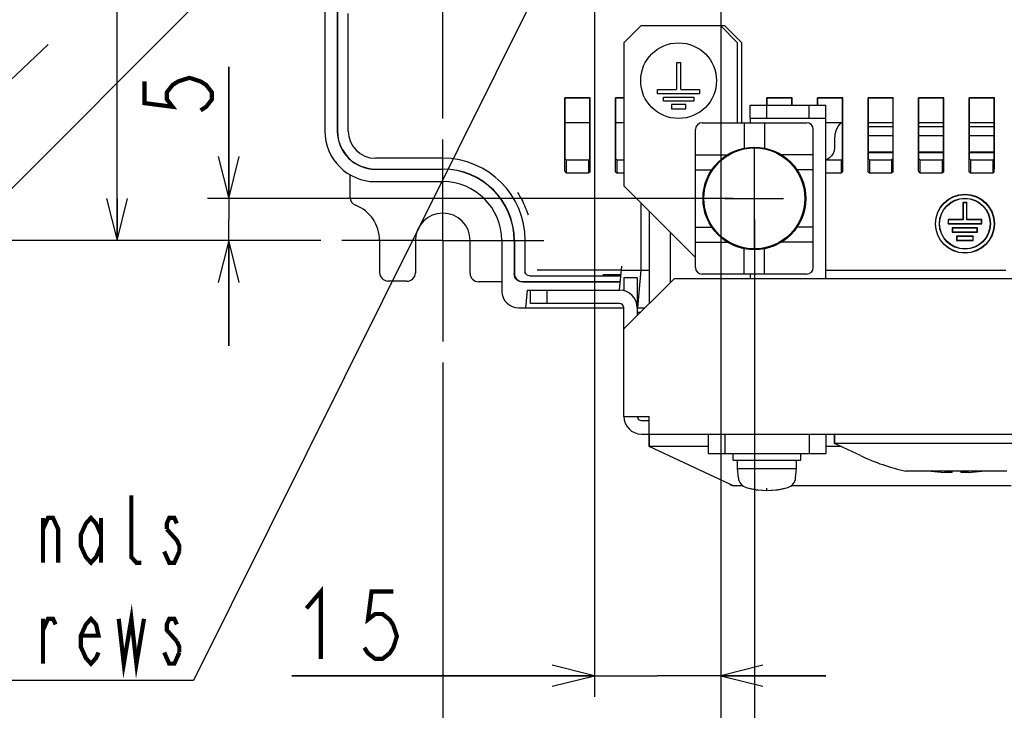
# Model space of a CAD drawing. Extents: x 28 to 410, y 33 to 287.
# Tile 18 of 41: x 202 to 249, y 91 to 124. Entities that reach past the tile are written whole.
import ezdxf

# ---------------------------------------------------------------- set-up
doc = ezdxf.new("R2010")
doc.units = 0
doc.header["$LTSCALE"] = 23.1
doc.linetypes.add('CENTER', pattern=[0.6, 0.375, -0.075, 0.075, -0.075])
doc.layers.get('0').update_dxf_attribs({"linetype": 'CONTINUOUS'})
for name, color, linetype in [('ALL_AXIS', 7, 'CONTINUOUS'), ('ALL_COSM', 7, 'CONTINUOUS'), ('ALL_CURVE', 7, 'CONTINUOUS'), ('ALL_DIM', 7, 'CONTINUOUS'), ('ALL_FEATURES', 7, 'CONTINUOUS'), ('ALL_NOTE', 7, 'CONTINUOUS')]:
    doc.layers.add(name, color=color, linetype=linetype)
doc.dimstyles.get("Standard").update_dxf_attribs({"dimtxt": 2.5, "dimasz": 2.5, "dimexe": 1.25, "dimexo": 0.625, "dimtad": 1, "dimcen": 2.5, "dimazin": 3, "dimtfac": 1, "dimtmove": 0, "dimatfit": 3})

# ---------------------------------------------------------------- blocks, each defined once
blk = doc.blocks.new('_OPEN')
at = {"color": 0, "linetype": 'BYBLOCK'}
for p, q in [((0, 0), (-1, 0.25)), ((-1, -0.25), (0, 0)), ((-1, 0), (0, 0))]:
    blk.add_line(p, q, dxfattribs=at)
blk = doc.blocks.new('*D21')
at = {"layer": 'ALL_DIM', "color": 2, "linetype": 'CONTINUOUS'}
for p, q in [((235.751, 140.029), (235.751, 133.99)), ((235.751, 130.743), (235.751, 79.368)), ((222.551, 108.029), (222.551, 79.368)), ((222.551, 80.368), (229.151, 80.368)), ((235.751, 80.368), (229.151, 80.368))]:
    blk.add_line(p, q, dxfattribs=at)
at = {"layer": 'ALL_DIM', "color": 2, "linetype": 'CONTINUOUS', "xscale": 2, "yscale": 2, "zscale": 2, "rotation": 180}
blk.add_blockref('_OPEN', (222.551, 80.368), dxfattribs=at)
at = {"layer": 'ALL_DIM', "color": 2, "linetype": 'CONTINUOUS', "xscale": 2, "yscale": 2, "zscale": 2}
blk.add_blockref('_OPEN', (235.751, 80.368), dxfattribs=at)
blk = doc.blocks.new('*D22')
at = {"layer": 'ALL_DIM', "color": 2, "linetype": 'CONTINUOUS'}
for p, q in [((235.751, 140.029), (235.751, 134.012)), ((286.151, 140.029), (286.151, 133.769)), ((235.751, 130.765), (235.751, 79.368)), ((286.151, 130.727), (286.151, 79.368)), ((235.751, 80.368), (260.951, 80.368)), ((286.151, 80.368), (260.951, 80.368))]:
    blk.add_line(p, q, dxfattribs=at)
at = {"layer": 'ALL_DIM', "color": 2, "linetype": 'CONTINUOUS', "xscale": 2, "yscale": 2, "zscale": 2, "rotation": 180}
blk.add_blockref('_OPEN', (235.751, 80.368), dxfattribs=at)
at = {"layer": 'ALL_DIM', "color": 2, "linetype": 'CONTINUOUS', "xscale": 2, "yscale": 2, "zscale": 2}
blk.add_blockref('_OPEN', (286.151, 80.368), dxfattribs=at)
blk = doc.blocks.new('*D23')
at = {"layer": 'ALL_DIM', "color": 2, "linetype": 'CONTINUOUS'}
for p, q in [((237.351, 114.829), (237.351, 85.577)), ((284.551, 114.829), (284.551, 85.577)), ((237.351, 86.577), (260.951, 86.577)), ((284.551, 86.577), (260.951, 86.577))]:
    blk.add_line(p, q, dxfattribs=at)
at = {"layer": 'ALL_DIM', "color": 2, "linetype": 'CONTINUOUS', "xscale": 2, "yscale": 2, "zscale": 2, "rotation": 180}
blk.add_blockref('_OPEN', (237.351, 86.577), dxfattribs=at)
at = {"layer": 'ALL_DIM', "color": 2, "linetype": 'CONTINUOUS', "xscale": 2, "yscale": 2, "zscale": 2}
blk.add_blockref('_OPEN', (284.551, 86.577), dxfattribs=at)
blk = doc.blocks.new('*D24')
at = {"layer": 'ALL_DIM', "color": 2, "linetype": 'CONTINUOUS'}
for p, q in [((237.351, 114.829), (237.351, 85.577)), ((222.551, 108.029), (222.551, 85.577)), ((222.551, 86.577), (229.951, 86.577)), ((237.351, 86.577), (229.951, 86.577))]:
    blk.add_line(p, q, dxfattribs=at)
at = {"layer": 'ALL_DIM', "color": 2, "linetype": 'CONTINUOUS', "xscale": 2, "yscale": 2, "zscale": 2, "rotation": 180}
blk.add_blockref('_OPEN', (222.551, 86.577), dxfattribs=at)
at = {"layer": 'ALL_DIM', "color": 2, "linetype": 'CONTINUOUS', "xscale": 2, "yscale": 2, "zscale": 2}
blk.add_blockref('_OPEN', (237.351, 86.577), dxfattribs=at)
blk = doc.blocks.new('*D25')
at = {"layer": 'ALL_DIM', "color": 2, "linetype": 'CONTINUOUS'}
for p, q in [((212.38, 115.829), (212.38, 122.081)), ((212.38, 122.081), (212.38, 114.829)), ((236.351, 115.829), (211.38, 115.829)), ((212.38, 108.829), (212.38, 114.829)), ((216.751, 113.829), (211.38, 113.829)), ((212.38, 113.829), (212.38, 108.829))]:
    blk.add_line(p, q, dxfattribs=at)
at = {"layer": 'ALL_DIM', "color": 2, "linetype": 'CONTINUOUS', "xscale": 2, "yscale": 2, "zscale": 2}
for p, rotation in [((212.38, 115.829), 270), ((212.38, 113.829), 90)]:
    blk.add_blockref('_OPEN', p, dxfattribs=dict(at, rotation=rotation))
blk = doc.blocks.new('*D26')
at = {"layer": 'ALL_DIM', "color": 2, "linetype": 'CONTINUOUS'}
for p, q in [((234.751, 141.029), (206.078, 141.029)), ((207.078, 141.029), (207.078, 127.429)), ((207.078, 113.829), (207.078, 127.429)), ((216.751, 113.829), (206.078, 113.829))]:
    blk.add_line(p, q, dxfattribs=at)
at = {"layer": 'ALL_DIM', "color": 2, "linetype": 'CONTINUOUS', "xscale": 2, "yscale": 2, "zscale": 2}
for p, rotation in [((207.078, 141.029), 90), ((207.078, 113.829), 270)]:
    blk.add_blockref('_OPEN', p, dxfattribs=dict(at, rotation=rotation))
blk = doc.blocks.new('*D28')
at = {"layer": 'ALL_DIM', "color": 2, "linetype": 'CONTINUOUS'}
for p, q in [((263.951, 173.429), (199.604, 173.429)), ((200.604, 173.429), (200.604, 143.629)), ((200.604, 113.829), (200.604, 143.629)), ((216.751, 113.829), (199.604, 113.829))]:
    blk.add_line(p, q, dxfattribs=at)
at = {"layer": 'ALL_DIM', "color": 2, "linetype": 'CONTINUOUS', "xscale": 2, "yscale": 2, "zscale": 2}
for p, rotation in [((200.604, 173.429), 90), ((200.604, 113.829), 270)]:
    blk.add_blockref('_OPEN', p, dxfattribs=dict(at, rotation=rotation))
blk = doc.blocks.new('*D35')
at = {"layer": 'ALL_DIM', "color": 2, "linetype": 'CONTINUOUS'}
for p, q in [((222.551, 119.629), (222.551, 214.915)), ((264.951, 181.069), (264.951, 214.915)), ((222.551, 213.915), (243.751, 213.915)), ((264.951, 213.915), (243.751, 213.915))]:
    blk.add_line(p, q, dxfattribs=at)
at = {"layer": 'ALL_DIM', "color": 2, "linetype": 'CONTINUOUS', "xscale": 2, "yscale": 2, "zscale": 2, "rotation": 180}
blk.add_blockref('_OPEN', (222.551, 213.915), dxfattribs=at)
at = {"layer": 'ALL_DIM', "color": 2, "linetype": 'CONTINUOUS', "xscale": 2, "yscale": 2, "zscale": 2}
blk.add_blockref('_OPEN', (264.951, 213.915), dxfattribs=at)
blk = doc.blocks.new('*D44')
at = {"layer": 'ALL_DIM', "color": 2, "linetype": 'CONTINUOUS'}
for p, q in [((229.751, 149.949), (229.751, 92.139)), ((235.751, 140.029), (235.751, 133.967)), ((235.751, 130.697), (235.751, 92.139)), ((229.751, 93.139), (215.384, 93.139)), ((215.384, 93.139), (232.751, 93.139)), ((240.751, 93.139), (232.751, 93.139)), ((235.751, 93.139), (240.751, 93.139))]:
    blk.add_line(p, q, dxfattribs=at)
at = {"layer": 'ALL_DIM', "color": 2, "linetype": 'CONTINUOUS', "xscale": 2, "yscale": 2, "zscale": 2}
blk.add_blockref('_OPEN', (229.751, 93.139), dxfattribs=at)
at = {"layer": 'ALL_DIM', "color": 2, "linetype": 'CONTINUOUS', "xscale": 2, "yscale": 2, "zscale": 2, "rotation": 180}
blk.add_blockref('_OPEN', (235.751, 93.139), dxfattribs=at)

msp = doc.modelspace()

# ---------------------------------------------------------------- linework, layer by layer
at = {"color": 7, "linetype": 'CONTINUOUS'}
msp.add_circle((237.351, 115.829), 2.4, dxfattribs=at)
at = {"layer": 'ALL_AXIS', "color": 7, "linetype": 'CONTINUOUS'}
for p, q in [((229.537, 119.429), (228.365, 119.429)), ((231.151, 119.429), (230.765, 119.429)), ((236.871, 119.429), (236.871, 118.221)), ((237.831, 119.429), (237.831, 118.221)), ((241.537, 119.429), (240.751, 119.429)), ((243.937, 119.429), (242.765, 119.429)), ((246.337, 119.429), (245.165, 119.429)), ((248.737, 119.429), (247.565, 119.429)), ((234.551, 117.909), (236.076, 117.909)), ((240.151, 117.909), (238.627, 117.909)), ((234.551, 117.189), (235.325, 117.189)), ((240.151, 117.189), (239.377, 117.189)), ((234.551, 114.469), (235.325, 114.469)), ((240.151, 114.469), (239.377, 114.469)), ((234.551, 113.749), (236.076, 113.749)), ((240.151, 113.749), (238.627, 113.749)), ((236.871, 112.229), (236.871, 113.436)), ((237.831, 112.229), (237.831, 113.436)), ((232.351, 104.029), (232.351, 104.629)), ((241.151, 104.177), (241.151, 104.629)), ((236.189, 102.239), (232.351, 104.029)), ((235.151, 104.029), (232.351, 104.029)), ((241.469, 104.029), (240.751, 104.029)), ((242.387, 103.601), (241.151, 104.177)), ((252.751, 104.177), (241.151, 104.177)), ((236.351, 103.389), (236.351, 103.709)), ((236.351, 103.389), (239.551, 103.389)), ((236.551, 102.989), (236.551, 103.389)), ((239.351, 102.989), (239.351, 103.389)), ((239.551, 103.389), (239.551, 103.709)), ((236.551, 102.989), (239.351, 102.989)), ((236.59, 102.541), (236.551, 102.989)), ((239.312, 102.541), (239.351, 102.989)), ((249.351, 102.859), (244.551, 102.859)), ((236.351, 102.165), (236.189, 102.239)), ((236.815, 102.165), (236.351, 102.165)), ((249.551, 102.165), (239.088, 102.165))]:
    msp.add_line(p, q, dxfattribs=at)
at = {"layer": 'ALL_AXIS', "color": 7, "linetype": 'CENTER'}
for q in [(222.551, 118.629), (217.751, 113.829), (222.551, 109.029), (227.351, 113.829)]:
    msp.add_line((222.551, 113.829), q, dxfattribs=at)
at = {"layer": 'ALL_AXIS', "color": 7, "linetype": 'CONTINUOUS'}
for centre, radius in [((233.751, 121.429), 1.8), ((237.351, 115.829), 2.44)]:
    msp.add_circle(centre, radius, dxfattribs=at)
for centre, radius, start, end in [((246.951, 113.389), 10.8, 245, 257.1604), ((237.108, 102.586), 0.52, 185, 254.1191), ((238.794, 102.586), 0.52, 285.8809, 355), ((242.951, 116.74), 16, 245, 245.638), ((237.951, 105.549), 3.6, 254.1191, 285.8809)]:
    msp.add_arc(centre, radius, start, end, dxfattribs=at)
at = {"layer": 'ALL_COSM', "color": 7, "linetype": 'CONTINUOUS'}
for p, q in [((233.651, 122.269), (233.651, 121.009)), ((233.851, 122.269), (233.651, 122.269)), ((233.851, 121.009), (233.851, 122.269)), ((232.751, 120.809), (232.751, 121.009)), ((232.751, 121.009), (233.651, 121.009)), ((234.751, 120.809), (232.751, 120.809)), ((233.851, 121.009), (234.751, 121.009)), ((234.751, 121.009), (234.751, 120.809)), ((233.031, 120.449), (233.031, 120.649)), ((233.031, 120.649), (234.471, 120.649)), ((234.471, 120.449), (233.031, 120.449)), ((233.411, 120.289), (233.411, 120.089)), ((234.091, 120.289), (233.411, 120.289)), ((234.091, 120.089), (234.091, 120.289)), ((234.471, 120.649), (234.471, 120.449)), ((233.411, 120.089), (234.091, 120.089))]:
    msp.add_line(p, q, dxfattribs=at)
at = {"layer": 'ALL_CURVE', "color": 40, "linetype": 'CONTINUOUS'}
for p, q in [((237.351, 113.445), (237.351, 118.213)), ((235.971, 115.829), (238.731, 115.829)), ((237.951, 101.949), (237.951, 102.048))]:
    msp.add_line(p, q, dxfattribs=at)
msp.add_arc((237.951, 105.549), 3.6, 256.5066, 283.4934, dxfattribs=at)
at = {"layer": 'ALL_DIM', "color": 2, "linetype": 'CONTINUOUS', "const_width": 0.2}
for points in [[(208.38, 121.393), (208.38, 120.361), (209.713, 120.189), (209.447, 120.533), (209.447, 120.877), (209.713, 121.221), (209.98, 121.393), (210.513, 121.565), (211.047, 121.393), (211.313, 121.221), (211.58, 120.877), (211.58, 120.533), (211.313, 120.189), (211.047, 120.017)], [(216.072, 96.339), (216.76, 97.139), (216.76, 93.939)], [(220.2, 97.139), (219.168, 97.139), (218.996, 95.806), (219.34, 96.073), (219.684, 96.073), (220.028, 95.806), (220.2, 95.539), (220.372, 95.006), (220.2, 94.473), (220.028, 94.206), (219.684, 93.939), (219.34, 93.939), (218.996, 94.206), (218.824, 94.473)]]:
    msp.add_lwpolyline(points, dxfattribs=at)
at = {"layer": 'ALL_FEATURES', "color": 7, "linetype": 'CONTINUOUS'}
for p, q in [((217.541, 164.331), (217.541, 119.029)), ((217.551, 164.335), (217.551, 119.029)), ((216.951, 144.239), (216.951, 119.029)), ((218.063, 119.029), (218.063, 124.629)), ((228.351, 120.611), (228.365, 120.597)), ((228.351, 117.502), (228.351, 120.611)), ((229.551, 120.611), (228.351, 120.611)), ((228.365, 117.713), (228.365, 120.597)), ((229.537, 120.597), (228.365, 120.597)), ((229.551, 120.611), (229.537, 120.597)), ((229.537, 117.713), (229.537, 120.597)), ((229.551, 117.502), (229.551, 120.611)), ((230.751, 120.611), (230.765, 120.597)), ((230.751, 117.502), (230.751, 120.611)), ((231.151, 120.611), (230.751, 120.611)), ((230.765, 117.713), (230.765, 120.597)), ((231.151, 120.597), (230.765, 120.597)), ((237.151, 119.629), (237.151, 120.269)), ((237.151, 120.269), (240.751, 120.269)), ((237.951, 120.611), (237.965, 120.597)), ((239.151, 120.611), (237.951, 120.611)), ((237.951, 119.629), (237.951, 120.611)), ((239.137, 120.597), (237.965, 120.597)), ((237.965, 120.269), (237.965, 120.597)), ((239.151, 120.611), (239.137, 120.597)), ((239.137, 120.269), (239.137, 120.597)), ((239.151, 120.269), (239.151, 120.611)), ((239.951, 119.629), (239.951, 120.269)), ((240.351, 120.611), (240.365, 120.597)), ((241.551, 120.611), (240.351, 120.611)), ((240.351, 120.269), (240.351, 120.611)), ((241.537, 120.597), (240.365, 120.597)), ((240.365, 120.269), (240.365, 120.597)), ((240.751, 119.629), (240.751, 120.269)), ((241.551, 120.611), (241.537, 120.597)), ((241.537, 117.713), (241.537, 120.597)), ((241.551, 117.502), (241.551, 120.611)), ((242.751, 120.611), (242.765, 120.597)), ((243.951, 120.611), (242.751, 120.611)), ((242.751, 117.502), (242.751, 120.611)), ((243.937, 120.597), (242.765, 120.597)), ((242.765, 117.713), (242.765, 120.597)), ((243.951, 120.611), (243.937, 120.597)), ((243.937, 117.713), (243.937, 120.597)), ((243.951, 117.502), (243.951, 120.611)), ((245.151, 120.611), (245.165, 120.597)), ((246.351, 120.611), (245.151, 120.611)), ((245.151, 117.502), (245.151, 120.611)), ((246.337, 120.597), (245.165, 120.597)), ((245.165, 117.713), (245.165, 120.597)), ((246.351, 120.611), (246.337, 120.597)), ((246.337, 117.713), (246.337, 120.597)), ((246.351, 117.502), (246.351, 120.611)), ((248.751, 120.611), (247.551, 120.611)), ((247.551, 120.611), (247.565, 120.597)), ((247.551, 117.502), (247.551, 120.611)), ((248.737, 120.597), (247.565, 120.597)), ((247.565, 117.713), (247.565, 120.597)), ((248.751, 120.611), (248.737, 120.597)), ((248.737, 117.713), (248.737, 120.597)), ((248.751, 117.502), (248.751, 120.611)), ((234.871, 119.429), (239.831, 119.429)), ((234.551, 112.549), (234.551, 119.109)), ((240.151, 112.549), (240.151, 119.109)), ((243.937, 119.229), (242.765, 119.229)), ((243.937, 118.803), (242.765, 118.803)), ((246.337, 119.229), (245.165, 119.229)), ((246.337, 118.803), (245.165, 118.803)), ((248.737, 119.229), (247.565, 119.229)), ((248.737, 118.803), (247.565, 118.803)), ((241.151, 118.629), (241.151, 118.229)), ((243.937, 118.029), (242.765, 118.029)), ((243.937, 117.994), (242.765, 117.994)), ((246.337, 118.029), (245.165, 118.029)), ((246.337, 117.994), (245.165, 117.994)), ((248.737, 118.029), (247.565, 118.029)), ((248.737, 117.994), (247.565, 117.994)), ((222.551, 117.74), (219.351, 117.74)), ((228.365, 117.713), (228.414, 117.664)), ((228.414, 117.664), (228.414, 117.046)), ((228.414, 117.664), (229.488, 117.664)), ((229.537, 117.713), (229.488, 117.664)), ((229.488, 117.046), (229.488, 117.664)), ((230.765, 117.713), (230.814, 117.664)), ((230.814, 117.664), (230.814, 117.046)), ((230.814, 117.664), (231.151, 117.664)), ((240.751, 117.664), (241.488, 117.664)), ((241.537, 117.713), (241.488, 117.664)), ((241.488, 117.046), (241.488, 117.664)), ((242.765, 117.713), (242.814, 117.664)), ((242.814, 117.664), (243.888, 117.664)), ((242.814, 117.664), (242.814, 117.046)), ((243.937, 117.713), (243.888, 117.664)), ((243.888, 117.046), (243.888, 117.664)), ((245.165, 117.713), (245.214, 117.664)), ((245.214, 117.664), (246.288, 117.664)), ((245.214, 117.664), (245.214, 117.046)), ((246.337, 117.713), (246.288, 117.664)), ((246.288, 117.046), (246.288, 117.664)), ((247.565, 117.713), (247.614, 117.664)), ((247.614, 117.664), (248.688, 117.664)), ((247.614, 117.664), (247.614, 117.046)), ((248.737, 117.713), (248.688, 117.664)), ((248.688, 117.046), (248.688, 117.664)), ((218.151, 115.878), (218.151, 116.957)), ((219.351, 117.229), (222.551, 117.229)), ((219.351, 117.218), (222.551, 117.218)), ((228.358, 117.102), (228.414, 117.046)), ((228.414, 117.046), (229.488, 117.046)), ((229.544, 117.102), (229.488, 117.046)), ((230.758, 117.102), (230.814, 117.046)), ((230.814, 117.046), (231.151, 117.046)), ((240.751, 117.046), (241.488, 117.046)), ((241.544, 117.102), (241.488, 117.046)), ((242.758, 117.102), (242.814, 117.046)), ((242.814, 117.046), (243.888, 117.046)), ((243.944, 117.102), (243.888, 117.046)), ((245.158, 117.102), (245.214, 117.046)), ((245.214, 117.046), (246.288, 117.046)), ((246.344, 117.102), (246.288, 117.046)), ((247.558, 117.102), (247.614, 117.046)), ((247.614, 117.046), (248.688, 117.046)), ((248.744, 117.102), (248.688, 117.046)), ((219.351, 116.629), (222.551, 116.629)), ((231.951, 115.629), (231.951, 112.414)), ((247.451, 115.629), (247.251, 115.629)), ((247.251, 115.629), (247.262, 115.618)), ((247.251, 115.629), (247.251, 114.829)), ((247.441, 115.618), (247.262, 115.618)), ((247.262, 115.618), (247.262, 114.818)), ((247.451, 115.629), (247.441, 115.618)), ((247.441, 114.818), (247.441, 115.618)), ((247.451, 114.829), (247.451, 115.629)), ((232.351, 115.229), (232.351, 110.829)), ((247.251, 114.829), (246.551, 114.829)), ((246.551, 114.829), (246.562, 114.818)), ((246.551, 114.829), (246.551, 114.629)), ((246.551, 114.629), (246.562, 114.639)), ((246.551, 114.629), (248.151, 114.629)), ((247.262, 114.818), (246.562, 114.818)), ((246.562, 114.818), (246.562, 114.639)), ((246.562, 114.639), (248.141, 114.639)), ((247.251, 114.829), (247.262, 114.818)), ((247.451, 114.829), (247.441, 114.818)), ((248.141, 114.818), (247.441, 114.818)), ((248.151, 114.829), (247.451, 114.829)), ((248.151, 114.829), (248.141, 114.818)), ((248.141, 114.639), (248.141, 114.818)), ((248.151, 114.629), (248.141, 114.639)), ((248.151, 114.629), (248.151, 114.829)), ((247.951, 114.429), (246.751, 114.429)), ((246.751, 114.429), (246.762, 114.418)), ((246.751, 114.429), (246.751, 114.229)), ((246.751, 114.229), (246.762, 114.239)), ((246.751, 114.229), (247.951, 114.229)), ((247.941, 114.418), (246.762, 114.418)), ((246.762, 114.418), (246.762, 114.239)), ((246.762, 114.239), (247.941, 114.239)), ((247.951, 114.429), (247.941, 114.418)), ((247.941, 114.239), (247.941, 114.418)), ((247.951, 114.229), (247.941, 114.239)), ((247.951, 114.229), (247.951, 114.429)), ((219.551, 113.829), (219.551, 112.304)), ((221.251, 113.829), (221.251, 112.296)), ((223.851, 112.267), (223.851, 113.829)), ((225.351, 113.829), (225.351, 111.429)), ((225.941, 113.829), (225.941, 112.258)), ((225.951, 113.829), (225.951, 112.269)), ((226.463, 112.352), (226.463, 113.829)), ((247.751, 114.029), (246.951, 114.029)), ((246.951, 114.029), (246.962, 114.018)), ((246.951, 114.029), (246.951, 113.829)), ((246.951, 113.829), (246.962, 113.839)), ((246.951, 113.829), (247.751, 113.829)), ((247.741, 114.018), (246.962, 114.018)), ((246.962, 114.018), (246.962, 113.839)), ((246.962, 113.839), (247.741, 113.839)), ((247.751, 114.029), (247.741, 114.018)), ((247.741, 113.839), (247.741, 114.018)), ((247.751, 113.829), (247.741, 113.839)), ((247.751, 113.829), (247.751, 114.029)), ((231.034, 112.412), (227.027, 112.412)), ((230.951, 111.469), (231.051, 112.612)), ((231.034, 112.414), (231.951, 112.414)), ((231.951, 112.414), (231.795, 110.629)), ((231.951, 112.417), (232.351, 112.417)), ((240.751, 112.414), (249.295, 112.414)), ((220.848, 111.896), (219.948, 111.904)), ((225.351, 111.857), (224.248, 111.867)), ((230.985, 111.858), (226.341, 111.858)), ((226.351, 111.869), (230.986, 111.869)), ((226.663, 112.152), (231.011, 112.152)), ((230.163, 112.164), (230.164, 112.199)), ((231.012, 112.164), (230.163, 112.164)), ((231.015, 112.199), (230.164, 112.199)), ((231.151, 112.069), (231.791, 112.069)), ((231.791, 112.069), (231.791, 110.269)), ((239.831, 112.229), (234.871, 112.229)), ((226.551, 111.469), (226.478, 110.629)), ((226.551, 111.469), (230.951, 111.469)), ((226.711, 110.829), (226.711, 111.469)), ((227.511, 110.829), (227.511, 111.469)), ((226.151, 110.629), (231.151, 110.629)), ((231.791, 110.429), (231.951, 110.429)), ((231.795, 110.629), (232.151, 110.629)), ((231.991, 105.269), (232.351, 105.269)), ((232.351, 104.629), (232.351, 104.029)), ((235.151, 104.629), (235.151, 103.709)), ((235.951, 104.629), (235.951, 103.709)), ((239.951, 104.629), (239.951, 103.709)), ((240.751, 104.629), (240.751, 103.709)), ((241.151, 104.629), (241.151, 104.177)), ((235.151, 103.709), (240.751, 103.709)), ((246.751, 102.806), (246.386, 102.806)), ((246.751, 102.806), (246.751, 102.859)), ((247.151, 102.859), (247.151, 102.806)), ((247.517, 102.806), (247.151, 102.806))]:
    msp.add_line(p, q, dxfattribs=at)
at = {"layer": 'ALL_FEATURES', "color": 3, "linetype": 'CONTINUOUS'}
for p, q in [((231.951, 124.029), (231.151, 123.229)), ((235.951, 124.029), (231.951, 124.029)), ((236.551, 123.229), (235.751, 124.029)), ((236.751, 123.229), (235.951, 124.029)), ((231.151, 123.229), (231.151, 116.429)), ((236.551, 119.429), (236.551, 123.229)), ((236.751, 119.429), (236.751, 123.229)), ((237.151, 119.629), (237.151, 119.429)), ((240.751, 119.629), (237.151, 119.629)), ((240.751, 112.029), (240.751, 119.629)), ((231.151, 116.429), (234.551, 113.029)), ((233.351, 114.229), (233.351, 111.829)), ((231.151, 112.069), (231.151, 111.443)), ((233.551, 112.029), (231.151, 109.629)), ((233.551, 112.029), (257.951, 112.029)), ((237.151, 112.229), (237.151, 112.029)), ((230.951, 110.829), (226.711, 110.829)), ((231.151, 105.469), (231.151, 110.629)), ((231.151, 105.469), (232.351, 105.469)), ((232.351, 104.629), (232.351, 105.469)), ((231.991, 104.629), (289.911, 104.629))]:
    msp.add_line(p, q, dxfattribs=at)
at = {"layer": 'ALL_FEATURES', "color": 7, "linetype": 'CONTINUOUS'}
for points in [[(241.463, 119.429), (241.353, 119.296), (241.243, 119.088), (241.174, 118.863), (241.151, 118.629)], [(241.151, 118.229), (241.136, 118.095), (241.092, 117.968), (241.02, 117.855), (240.925, 117.76), (240.812, 117.688), (240.751, 117.667)], [(228.358, 117.102), (228.357, 117.113), (228.355, 117.144), (228.354, 117.192), (228.353, 117.255), (228.352, 117.33), (228.351, 117.414), (228.351, 117.502)], [(229.544, 117.102), (229.546, 117.113), (229.547, 117.144), (229.549, 117.192), (229.55, 117.255), (229.551, 117.33), (229.551, 117.414), (229.551, 117.502)], [(230.758, 117.102), (230.757, 117.113), (230.755, 117.144), (230.754, 117.192), (230.753, 117.255), (230.752, 117.33), (230.751, 117.414), (230.751, 117.502)], [(241.544, 117.102), (241.546, 117.113), (241.547, 117.144), (241.549, 117.192), (241.55, 117.255), (241.551, 117.33), (241.551, 117.414), (241.551, 117.502)], [(242.758, 117.102), (242.757, 117.113), (242.755, 117.144), (242.754, 117.192), (242.753, 117.255), (242.752, 117.33), (242.751, 117.414), (242.751, 117.502)], [(243.944, 117.102), (243.946, 117.113), (243.947, 117.144), (243.949, 117.192), (243.95, 117.255), (243.951, 117.33), (243.951, 117.414), (243.951, 117.502)], [(245.158, 117.102), (245.157, 117.113), (245.155, 117.144), (245.154, 117.192), (245.153, 117.255), (245.152, 117.33), (245.151, 117.414), (245.151, 117.502)], [(246.344, 117.102), (246.346, 117.113), (246.347, 117.144), (246.349, 117.192), (246.35, 117.255), (246.351, 117.33), (246.351, 117.414), (246.351, 117.502)], [(247.558, 117.102), (247.557, 117.113), (247.555, 117.144), (247.554, 117.192), (247.553, 117.255), (247.552, 117.33), (247.551, 117.414), (247.551, 117.502)], [(248.744, 117.102), (248.746, 117.113), (248.747, 117.144), (248.749, 117.192), (248.75, 117.255), (248.751, 117.33), (248.751, 117.414), (248.751, 117.502)], [(226.098, 116.114), (226.128, 116.067), (226.159, 116.016), (226.193, 115.96), (226.229, 115.898), (226.266, 115.831), (226.305, 115.757), (226.346, 115.678), (226.387, 115.593), (226.428, 115.501), (226.47, 115.403), (226.512, 115.296), (226.556, 115.178), (226.6, 115.043)], [(226.341, 111.858), (226.252, 111.868), (226.167, 111.898), (226.091, 111.946), (226.028, 112.009), (225.98, 112.085), (225.951, 112.169), (225.941, 112.258)], [(225.951, 112.269), (225.961, 112.18), (225.991, 112.095), (226.039, 112.019), (226.102, 111.956), (226.178, 111.908), (226.262, 111.879), (226.351, 111.869)], [(226.663, 112.152), (226.611, 112.159), (226.563, 112.179), (226.521, 112.21), (226.49, 112.252), (226.47, 112.3), (226.463, 112.352)]]:
    msp.add_lwpolyline(points, dxfattribs=at)
for radius in [1.4, 1.39, 1.21, 1.2]:
    msp.add_circle((247.351, 114.629), radius, dxfattribs=at)
for centre, radius, start, end in [((234.871, 119.109), 0.32, 90, 180), ((239.831, 119.109), 0.32, 0, 90), ((219.351, 119.029), 2.4, 180, 270), ((219.351, 119.029), 1.81, 180, 270), ((219.351, 119.029), 1.8, 180, 270), ((219.351, 119.029), 1.288, 180, 270), ((222.551, 113.829), 3.912, 0, 90), ((222.551, 113.829), 3.4, 0, 90), ((222.551, 113.829), 3.39, 0, 90), ((222.551, 113.829), 2.8, 0, 90), ((218.551, 115.878), 0.4, 180, 248.6763), ((217.751, 113.829), 1.8, 0, 68.6763), ((222.551, 113.829), 1.3, 0, 180), ((219.951, 112.304), 0.4, 180.0424, 269.5004), ((220.851, 112.296), 0.4, 269.5001, 0.0014), ((224.251, 112.267), 0.4, 180.044, 269.5005), ((234.871, 112.549), 0.32, 180, 270), ((239.831, 112.549), 0.32, 270, 360), ((226.151, 111.429), 0.8, 180, 270), ((230.951, 110.629), 0.84, 0, 90), ((231.991, 105.469), 0.2, 180, 270), ((246.951, 113.389), 10.598, 263.5215, 266.9403), ((246.951, 113.389), 10.598, 273.0597, 276.4847)]:
    msp.add_arc(centre, radius, start, end, dxfattribs=at)
at = {"layer": 'ALL_FEATURES', "color": 3, "linetype": 'CONTINUOUS'}
for centre, radius, start, end in [((230.951, 110.629), 0.2, 0, 90), ((231.991, 105.469), 0.84, 180, 270)]:
    msp.add_arc(centre, radius, start, end, dxfattribs=at)
at = {"layer": 'ALL_NOTE', "color": 2, "linetype": 'CONTINUOUS'}
for p, q in [((235.531, 149.877), (191.46, 105.646)), ((234.038, 139.814), (210.711, 92.909)), ((191.5, 111.538), (203.803, 123.142)), ((210.638, 92.909), (183.758, 92.909)), ((210.711, 92.909), (210.638, 92.909))]:
    msp.add_line(p, q, dxfattribs=at)
at = {"layer": 'ALL_NOTE', "color": 2, "linetype": 'CONTINUOUS', "const_width": 0.2}
for points in [[(208.238, 98.509), (207.998, 98.509), (207.758, 98.776), (207.758, 101.709)], [(203.558, 98.509), (203.558, 100.643)], [(203.558, 100.109), (203.798, 100.643), (204.038, 100.643), (204.278, 100.109), (204.278, 98.509)], [(206.318, 99.309), (206.078, 98.776), (205.838, 98.509), (205.598, 98.776), (205.358, 99.309), (205.358, 99.843), (205.598, 100.376), (205.838, 100.643), (206.078, 100.376), (206.318, 99.843)], [(206.318, 100.643), (206.318, 98.509)], [(209.918, 100.376), (209.798, 100.643), (209.558, 100.643), (209.438, 100.376), (209.438, 100.109)], [(209.438, 100.109), (209.918, 99.576), (210.038, 99.309), (210.038, 99.043)], [(210.038, 99.043), (209.798, 98.509), (209.558, 98.509), (209.318, 99.043)], [(207.158, 95.843), (207.398, 93.709), (207.758, 95.843), (207.998, 93.709), (208.358, 95.843)], [(203.558, 93.709), (203.558, 95.843)], [(203.558, 95.309), (203.798, 95.843), (204.038, 95.843), (204.158, 95.576)], [(206.198, 94.243), (206.078, 93.976), (205.838, 93.709), (205.598, 93.976), (205.358, 94.509), (205.358, 95.043), (205.598, 95.576), (205.838, 95.843), (206.078, 95.576), (206.198, 95.043), (205.358, 95.043)], [(209.918, 95.576), (209.798, 95.843), (209.558, 95.843), (209.438, 95.576), (209.438, 95.309), (209.918, 94.776)], [(209.918, 94.776), (210.038, 94.509), (210.038, 94.243)], [(210.038, 94.243), (209.798, 93.709), (209.558, 93.709), (209.318, 94.243)]]:
    msp.add_lwpolyline(points, dxfattribs=at)

# ---------------------------------------------------------------- dimensions: what is measured, and where the dimension line sits
at = {"layer": 'ALL_DIM', "color": 2, "linetype": 'CONTINUOUS'}
for base, p1, p2, picture, middle in [((264.951, 213.915), (222.551, 119.629), (264.951, 181.069), '*D35', (239.623, 214.715)), ((235.751, 93.139), (229.751, 149.949), (235.751, 140.029), '*D44', (215.384, 93.939)), ((235.751, 80.368), (222.551, 108.029), (235.751, 140.029), '*D21', (226.399, 81.168)), ((286.151, 80.368), (235.751, 140.029), (286.151, 140.029), '*D22', (248.567, 81.168)), ((237.351, 86.577), (222.551, 108.029), (237.351, 114.829), '*D24', (227.199, 87.377)), ((284.551, 86.577), (237.351, 114.829), (284.551, 114.829), '*D23', (256.823, 87.377))]:
    dim = msp.add_linear_dim(base=base, p1=p1, p2=p2, dimstyle='Standard', dxfattribs=at)
    dim.commit()
    dim.dimension.update_dxf_attribs({"geometry": picture, "text_midpoint": middle, "dimtype": 128})
for base, p2, picture, middle in [((200.604, 173.429), (263.951, 173.429), '*D28', (199.804, 139.501)), ((207.078, 141.029), (234.751, 141.029), '*D26', (206.278, 124.677)), ((212.38, 115.829), (236.351, 115.829), '*D25', (211.58, 119.329))]:
    dim = msp.add_linear_dim(base=base, p1=(216.751, 113.829), p2=p2, angle=90, dimstyle='Standard', dxfattribs=at)
    dim.commit()
    dim.dimension.update_dxf_attribs({"geometry": picture, "text_midpoint": middle, "dimtype": 128})

doc.saveas('drawing.dxf')
